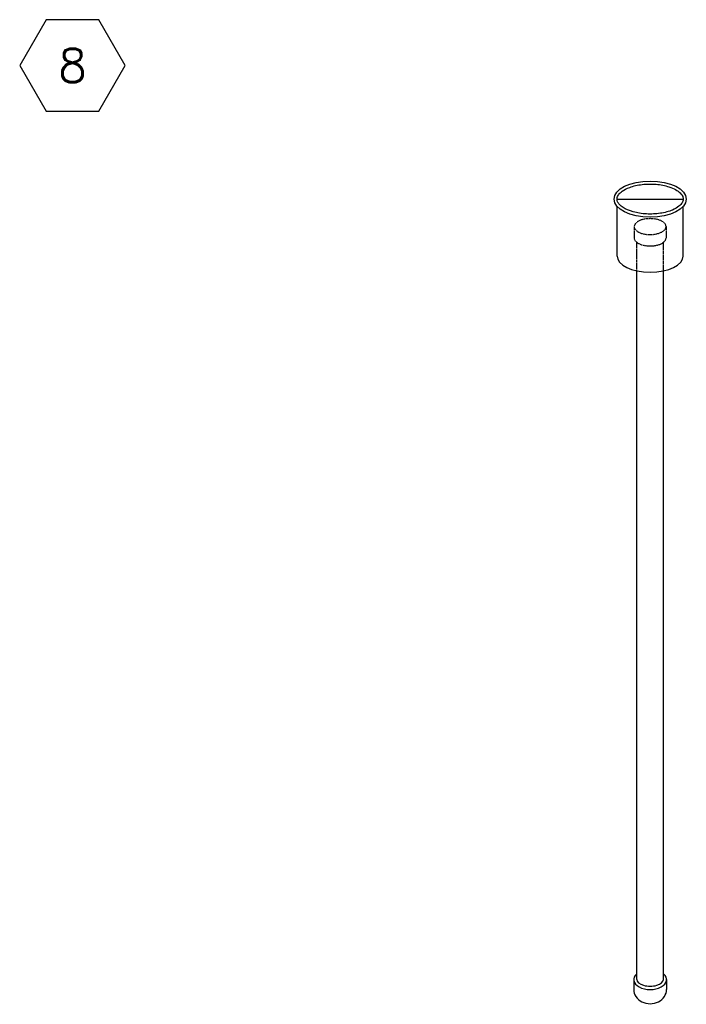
# Model space of a CAD drawing. Extents: x -19547 to -11561, y 2096 to 5601.
# Tile 99 of 168: x -13985 to -13804, y 2392 to 2659. Entities that reach past the tile are written whole.
import ezdxf
from ezdxf.enums import TextEntityAlignment as Align

# ---------------------------------------------------------------- set-up
doc = ezdxf.new("R2010")
doc.units = 0
doc.header["$MEASUREMENT"] = 0
doc.linetypes.add('HIDDEN5', pattern=[0.05, 0.025, -0.025])
doc.layers.get('0').update_dxf_attribs({"linetype": 'CONTINUOUS'})
doc.layers.get('DEFPOINTS').update_dxf_attribs({"linetype": 'CONTINUOUS'})
for name, color, linetype in [('PIPING-VENT-ISO', 3, 'CONTINUOUS'), ('RISERS', 3, 'CONTINUOUS'), ('TEXT', 3, 'CONTINUOUS')]:
    doc.layers.add(name, color=color, linetype=linetype)
doc.styles.add('SIMPLEX', font='simplex')

# ---------------------------------------------------------------- blocks, each defined once
blk = doc.blocks.new('HEX')
at = {"color": 3}
blk.add_lwpolyline([(-0.0577, 0.1), (-0.1155, 0), (-0.0577, -0.1), (0.0577, -0.1), (0.1155, 0), (0.0577, 0.1)], close=True, dxfattribs=at)
at = {"color": 3, "style": 'SIMPLEX'}
blk.add_attdef('D#', text='', height=0.08, dxfattribs=at).set_placement((0, 0), align=Align.MIDDLE)

msp = doc.modelspace()

# ---------------------------------------------------------------- linework, layer by layer
at = {"layer": 'DEFPOINTS'}
msp.add_line((-13823.16, 2610.58, 0), (-13805.21, 2610.58, 0), dxfattribs=at)
at = {"layer": 'PIPING-VENT-ISO'}
msp.add_ellipse((-13814.19, 2396.25, 0), major_axis=(4.45, 0), ratio=0.863704, start_param=3.138827, end_param=6.285951, dxfattribs=at)
at = {"layer": 'RISERS', "linetype": 'Continuous'}
for p, q in [((-13823.16, 2595.13, 0), (-13823.16, 2608.63, 0)), ((-13805.21, 2595.13, 0), (-13805.21, 2608.63, 0)), ((-13817.79, 2398.94, 0), (-13817.79, 2591.13, 0)), ((-13810.59, 2398.96, 0), (-13810.59, 2591.13, 0)), ((-13818.63, 2398.94, 0), (-13818.63, 2396.25, 0)), ((-13809.74, 2398.94, 0), (-13809.74, 2396.26, 0))]:
    msp.add_line(p, q, dxfattribs=at)
at = {"layer": 'RISERS', "color": 7, "linetype": 'HIDDEN5'}
for p, q in [((-13818.51, 2603.09, 0), (-13818.51, 2600.01, 0)), ((-13809.87, 2603.11, 0), (-13809.87, 2600.03, 0)), ((-13817.79, 2591.13, 0), (-13817.79, 2598.89, 0)), ((-13810.59, 2591.08, 0), (-13810.59, 2598.86, 0))]:
    msp.add_line(p, q, dxfattribs=at)
at = {"layer": 'RISERS', "color": 7, "linetype": 'HIDDEN5', "elevation": 0}
msp.add_lwpolyline([(-13814.2, 2605.26, 0.05), (-13815.95, 2605.1, 0.06), (-13817.26, 2604.62, 0.1), (-13818.25, 2603.83, 0.17), (-13818.51, 2603.09, 0.17), (-13818.24, 2602.37, 0.1), (-13817.25, 2601.58, 0.06), (-13815.94, 2601.12, 0.05), (-13814.19, 2600.94, 0.05), (-13812.44, 2601.13, 0.06), (-13811.13, 2601.6, 0.1), (-13810.14, 2602.39, 0.17), (-13809.87, 2603.11, 0.17), (-13810.15, 2603.85, 0.1), (-13811.14, 2604.64, 0.06), (-13812.45, 2605.1, 0.05)], format="xyb", close=True, dxfattribs=at)
msp.add_lwpolyline([(-13818.51, 2600.01, 0.17), (-13818.24, 2599.29, 0.1), (-13817.24, 2598.49, 0.06), (-13815.93, 2598.04, 0.05), (-13814.18, 2597.86, 0.05), (-13812.44, 2598.05, 0.06), (-13811.12, 2598.5, 0.1), (-13810.14, 2599.31, 0.17), (-13809.87, 2600.03, 0.17)], format="xyb", dxfattribs=at)
at = {"layer": 'RISERS'}
msp.add_ellipse((-13814.19, 2610.58, 0), major_axis=(-9.79, 0), ratio=0.499687, dxfattribs=at)
msp.add_ellipse((-13814.19, 2595.13, 0), major_axis=(8.98, 0), ratio=0.485856, start_param=3.141593, end_param=6.283185, dxfattribs=at)
at = {"layer": 'RISERS', "linetype": 'Continuous'}
for major_axis, ratio, start_param, end_param in [((-4.45, 0), 0.60524, 5.655829, 10.052134), ((-3.6, 0), 0.49764, 0, 3.141593)]:
    msp.add_ellipse((-13814.19, 2398.94, 0), major_axis=major_axis, ratio=ratio, start_param=start_param, end_param=end_param, dxfattribs=at)
at = {"layer": 'RISERS'}
msp.add_open_spline([(-13823.16, 2610.58, 0), (-13823.16, 2610.35, 0), (-13823.11, 2610.11, 0), (-13822.89, 2609.61, 0), (-13822.72, 2609.34, 0), (-13822.23, 2608.81, 0), (-13821.91, 2608.55, 0), (-13820.81, 2607.83, 0), (-13819.86, 2607.41, 0), (-13817.68, 2606.8, 0), (-13816.45, 2606.6, 0), (-13813.93, 2606.46, 0), (-13812.64, 2606.53, 0), (-13810.22, 2606.9, 0), (-13809.1, 2607.21, 0), (-13807.44, 2607.91, 0), (-13806.84, 2608.27, 0), (-13805.99, 2608.95, 0), (-13805.7, 2609.27, 0), (-13805.33, 2609.88, 0), (-13805.24, 2610.18, 0), (-13805.19, 2610.74, 0), (-13805.24, 2611.02, 0), (-13805.51, 2611.61, 0), (-13805.73, 2611.93, 0), (-13806.38, 2612.56, 0), (-13806.81, 2612.87, 0), (-13807.83, 2613.43, 0), (-13808.43, 2613.69, 0), (-13810.14, 2614.24, 0), (-13811.33, 2614.48, 0), (-13813.82, 2614.7, 0), (-13815.12, 2614.68, 0), (-13817.57, 2614.39, 0), (-13818.74, 2614.12, 0), (-13820.52, 2613.45, 0), (-13821.21, 2613.1, 0), (-13822.19, 2612.4, 0), (-13822.52, 2612.07, 0), (-13822.98, 2611.42, 0), (-13823.1, 2611.11, 0), (-13823.16, 2610.74, 0), (-13823.16, 2610.66, 0), (-13823.16, 2610.58, 0)], degree=3, knots=[0, 0, 0, 0, 0.217112, 0.217112, 0.434225, 0.434225, 0.651337, 0.651337, 1.057335, 1.057335, 1.463333, 1.463333, 1.869331, 1.869331, 2.275329, 2.275329, 2.587137, 2.587137, 2.845189, 2.845189, 3.103241, 3.103241, 3.361294, 3.361294, 3.619346, 3.619346, 3.877398, 3.877398, 4.13545, 4.13545, 4.540089, 4.540089, 4.944729, 4.944729, 5.349368, 5.349368, 5.675074, 5.675074, 5.942396, 5.942396, 6.209717, 6.209717, 6.283185, 6.283185, 6.283185, 6.283185], dxfattribs=at)

# ---------------------------------------------------------------- block references
at = {"layer": 'TEXT'}
ref = msp.add_blockref('HEX', (-13970.75, 2646.8), dxfattribs=dict(at, xscale=123.7590224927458, yscale=123.7590224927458, zscale=123.7590224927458, rotation=359.8822747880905))
ref.add_attrib('D#', '8', dxfattribs={"layer": '0', "height": 9, "rotation": 359.8823, "style": 'SIMPLEX'}).set_placement((-13970.75, 2646.8), align=Align.MIDDLE)

doc.saveas('drawing.dxf')
